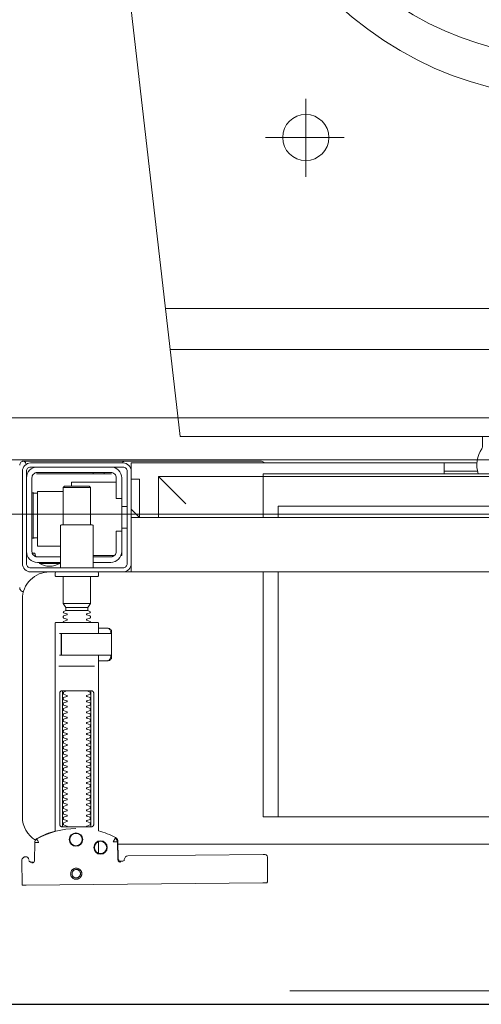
# Model space of a CAD drawing. Header units: millimetres. Extents: x 23192 to 177760, y -399809 to -79279.
# Tile 251 of 256: x 59356 to 59373, y -194641 to -194605. Entities that reach past the tile are written whole.
import ezdxf

# ---------------------------------------------------------------- set-up
doc = ezdxf.new("R2010")
doc.units = ezdxf.units.MM
doc.linetypes.add('DASHDOT', pattern=[25.4, 12.7, -6.35, 0, -6.35])
doc.layers.get('0').update_dxf_attribs({"lineweight": 0})
for name, color, linetype, lineweight in [('!! 0_ Istn-sciany', 3, 'Continuous', 30), ('!! 0_Osie', 1, 'DASHDOT', 13), ('!! 2 ZABUDOWA GK-MDF', 54, 'Continuous', 13), ('!! 2_wypos-sanitarne', 240, 'Continuous', 9), ('0-osie-liniA', 14, 'DASHDOT', 5)]:
    doc.layers.add(name, color=color, linetype=linetype, lineweight=lineweight)
doc.layers.add('!!_@ wypos sanit nd', color=7, linetype='Continuous', lineweight=0, plot=False)
doc.layers.add('Powierzchnia', color=140, linetype='Continuous', lineweight=5, plot=False)

# ---------------------------------------------------------------- blocks, each defined once
blk = doc.blocks.new('A$C5ec76950')
at = {"lineweight": 0}
for p, q in [((-142.1, 0), (142.1, 0)), ((142.1, 0), (171.53, -257.05)), ((-145.77, -32), (145.77, -32)), ((-147.48, -47), (147.48, -47)), ((95.9, -109.84), (95.9, -95.39)), ((95.9, -109.84), (81.8, -109.84)), ((95.9, -109.84), (110.73, -109.84)), ((95.9, -109.84), (95.9, -124.06))]:
    blk.add_line(p, q, dxfattribs=at)
blk.add_ellipse((95.9, -109.84), major_axis=(5.99, 5.99), ratio=1, start_param=5.497787, end_param=11.780972, dxfattribs=at)
for major_axis, ratio in [((0, -170), 0.823529), ((0, -155.45), 0.829092)]:
    blk.add_ellipse((0.54, -295), major_axis=major_axis, ratio=ratio, dxfattribs=at)
blk = doc.blocks.new('A$Cff2eaf8b')
for points in [[(0.16424, 0.07378), (0.16327, 0.07377), (0.16304, 0.07374), (0.16282, 0.07366), (0.16262, 0.07353), (0.16265, 0.07357), (0.16258, 0.07337), (0.16257, 0.07317, -0.157432), (0.16238, 0.07258), (0.1621, 0.07218, -0.241147), (0.16129, 0.07175), (0.1115, 0.07128), (0.11133, 0.07127), (0.11119, 0.07127), (0.11107, 0.07127), (0.11094, 0.07128), (0.11078, 0.0713), (0.11062, 0.07135), (0.11047, 0.07143), (0.11033, 0.07153), (0.11022, 0.07165), (0.11012, 0.07179), (0.11005, 0.07194), (0.11001, 0.0721), (0.10999, 0.07227), (0.10995, 0.08127), (0.11022, 0.08166)], [(0.19647, 0.0744), (0.19626, 0.07438), (0.19604, 0.0743), (0.19585, 0.07417), (0.19566, 0.07396, 0.132231), (0.19551, 0.07346), (0.19546, 0.06691)], [(0.19768, 0.0731, 0.415336), (0.19869, 0.07211)], [(0.19885, 0.07212), (0.19898, 0.07212), (0.19912, 0.07213), (0.19927, 0.07216), (0.1994, 0.07222), (0.19953, 0.07229), (0.19965, 0.07238), (0.19975, 0.07248), (0.20007, 0.07294, 0.158481), (0.20025, 0.07353)], [(0.18031, 0.06175, 0.125713), (0.19466, 0.06556, 0.121439), (0.19519, 0.06605, -0.262119), (0.2, 0.0575), (0.2, -0.0225, -0.414214), (0.19, -0.0325), (0.18751, -0.0325, 0.405519), (0.188, -0.032), (0.188, -0.0313, 0.414214), (0.1875, -0.0308), (0.1725, -0.0308, 0.414214), (0.172, -0.0313), (0.172, -0.032, 0.405519), (0.17249, -0.0325, 0.001664), (0.15993, -0.0325)], [(0.172, -0.00986), (0.172, -0.01366, 0.414214), (0.1722, -0.01386), (0.18462, -0.01386), (0.1878, -0.01386, 0.414214), (0.188, -0.01366), (0.188, 0.06267), (0.18885, 0.06292), (0.18969, 0.06319), (0.19052, 0.0635), (0.19134, 0.06382), (0.19215, 0.06417), (0.19295, 0.06454), (0.19374, 0.06494), (0.19456, 0.06538), (0.19464, 0.06544), (0.19473, 0.0655), (0.19481, 0.06557), (0.19488, 0.06564), (0.19495, 0.06572), (0.19502, 0.06581)], [(0.17647, 0.01114, 0.182836), (0.17636, 0.01123), (0.17515, 0.01163, 0.050055), (0.175, 0.0119), (0.175, 0.01218, 0.050055), (0.17515, 0.01244), (0.17636, 0.01285, 0.719897), (0.17636, 0.01323), (0.17515, 0.01363, 0.050055), (0.175, 0.0139), (0.175, 0.01418, 0.050055), (0.17515, 0.01444), (0.17636, 0.01485, 0.719897), (0.17636, 0.01523), (0.17515, 0.01563, 0.050055), (0.175, 0.0159), (0.175, 0.01618, 0.050055), (0.17515, 0.01644), (0.17636, 0.01685, 0.719897), (0.17636, 0.01723), (0.17515, 0.01763, 0.050055), (0.175, 0.0179), (0.175, 0.01818, 0.050055), (0.17515, 0.01844), (0.17636, 0.01885, 0.719897), (0.17636, 0.01923), (0.17515, 0.01963, 0.050055), (0.175, 0.0199), (0.175, 0.02018, 0.050055), (0.17515, 0.02044), (0.17636, 0.02085, 0.719897), (0.17636, 0.02123), (0.17515, 0.02163, 0.050055), (0.175, 0.0219), (0.175, 0.02218, 0.050055), (0.17515, 0.02244), (0.17636, 0.02285, 0.719897), (0.17636, 0.02323), (0.17515, 0.02363, 0.050055), (0.175, 0.0239), (0.175, 0.02418, 0.050055), (0.17515, 0.02444), (0.17636, 0.02485, 0.719897), (0.17636, 0.02523), (0.17515, 0.02563, 0.050055), (0.175, 0.0259), (0.175, 0.02618, 0.050055), (0.17515, 0.02644), (0.17636, 0.02685, 0.719897), (0.17636, 0.02723), (0.17515, 0.02763, 0.050055), (0.175, 0.0279), (0.175, 0.02818, 0.050055), (0.17515, 0.02844), (0.17636, 0.02885, 0.719897), (0.17636, 0.02923), (0.17515, 0.02963, 0.050055), (0.175, 0.0299), (0.175, 0.03018, 0.050055), (0.17515, 0.03044), (0.17636, 0.03085, 0.719897), (0.17636, 0.03123), (0.17515, 0.03163, 0.050055), (0.175, 0.0319), (0.175, 0.03218, 0.050055), (0.17515, 0.03244), (0.17636, 0.03285, 0.719897), (0.17636, 0.03323), (0.17515, 0.03363, 0.050055), (0.175, 0.0339), (0.175, 0.03418, 0.050055), (0.17515, 0.03444), (0.17636, 0.03485, 0.719897), (0.17636, 0.03523), (0.17515, 0.03563, 0.050055), (0.175, 0.0359), (0.175, 0.03618, 0.050055), (0.17515, 0.03644), (0.17636, 0.03685, 0.719897), (0.17636, 0.03723), (0.17515, 0.03763, 0.050055), (0.175, 0.0379), (0.175, 0.03818, 0.050055), (0.17515, 0.03844), (0.17636, 0.03885, 0.719897), (0.17636, 0.03923), (0.17515, 0.03963, 0.050055), (0.175, 0.0399), (0.175, 0.04018, 0.050055), (0.17515, 0.04044), (0.17636, 0.04085, 0.719897), (0.17636, 0.04123), (0.17515, 0.04163, 0.050055), (0.175, 0.0419), (0.175, 0.04218, 0.050055), (0.17515, 0.04244), (0.17636, 0.04285, 0.719897), (0.17636, 0.04323), (0.17515, 0.04363, 0.050055), (0.175, 0.0439), (0.175, 0.04418, 0.050055), (0.17515, 0.04444), (0.17636, 0.04485, 0.719897), (0.17636, 0.04523), (0.17515, 0.04563, 0.050055), (0.175, 0.0459), (0.175, 0.04618, 0.050055), (0.17515, 0.04644), (0.17636, 0.04685, 0.719897), (0.17636, 0.04723), (0.17515, 0.04763, 0.050055), (0.175, 0.0479), (0.175, 0.04818, 0.050055), (0.17515, 0.04844), (0.17636, 0.04885, 0.719897), (0.17636, 0.04923), (0.17515, 0.04963, 0.050055), (0.175, 0.0499), (0.175, 0.05018, 0.050055), (0.17515, 0.05044), (0.17636, 0.05085, 0.719897), (0.17636, 0.05123), (0.17515, 0.05163, 0.050055), (0.175, 0.0519), (0.175, 0.05218, 0.050055), (0.17515, 0.05244), (0.17636, 0.05285, 0.719897), (0.17636, 0.05323), (0.17515, 0.05363, 0.050055), (0.175, 0.0539), (0.175, 0.05418, 0.050055), (0.17515, 0.05444), (0.17636, 0.05485, 0.719897), (0.17636, 0.05523), (0.17515, 0.05563, 0.050055), (0.175, 0.0559), (0.175, 0.05618, 0.050055), (0.17515, 0.05644), (0.17636, 0.05685, 0.719897), (0.17636, 0.05723), (0.17515, 0.05763, 0.050055), (0.175, 0.0579), (0.175, 0.05818, 0.050055), (0.17515, 0.05844), (0.17636, 0.05885, 0.719897), (0.17636, 0.05923), (0.17515, 0.05963, 0.050055), (0.175, 0.0599), (0.175, 0.06018, 0.050055), (0.17515, 0.06044), (0.17636, 0.06085, 0.474594), (0.17647, 0.06114)], [(0.18353, 0.06114, 0.474594), (0.18364, 0.06085), (0.18485, 0.06044, 0.050055), (0.185, 0.06018), (0.185, 0.0599, 0.050055), (0.18485, 0.05963), (0.18364, 0.05923, 0.719897), (0.18364, 0.05885), (0.18485, 0.05844, 0.050055), (0.185, 0.05818), (0.185, 0.0579, 0.050055), (0.18485, 0.05763), (0.18364, 0.05723, 0.719897), (0.18364, 0.05685), (0.18485, 0.05644, 0.050055), (0.185, 0.05618), (0.185, 0.0559, 0.050055), (0.18485, 0.05563), (0.18364, 0.05523, 0.719897), (0.18364, 0.05485), (0.18485, 0.05444, 0.050055), (0.185, 0.05418), (0.185, 0.0539, 0.050055), (0.18485, 0.05363), (0.18364, 0.05323, 0.719897), (0.18364, 0.05285), (0.18485, 0.05244, 0.050055), (0.185, 0.05218), (0.185, 0.0519, 0.050055), (0.18485, 0.05163), (0.18364, 0.05123, 0.719897), (0.18364, 0.05085), (0.18485, 0.05044, 0.050055), (0.185, 0.05018), (0.185, 0.0499, 0.050055), (0.18485, 0.04963), (0.18364, 0.04923, 0.719897), (0.18364, 0.04885), (0.18485, 0.04844, 0.050055), (0.185, 0.04818), (0.185, 0.0479, 0.050055), (0.18485, 0.04763), (0.18364, 0.04723, 0.719897), (0.18364, 0.04685), (0.18485, 0.04644, 0.050055), (0.185, 0.04618), (0.185, 0.0459, 0.050055), (0.18485, 0.04563), (0.18364, 0.04523, 0.719897), (0.18364, 0.04485), (0.18485, 0.04444, 0.050055), (0.185, 0.04418), (0.185, 0.0439, 0.050055), (0.18485, 0.04363), (0.18364, 0.04323, 0.719897), (0.18364, 0.04285), (0.18485, 0.04244, 0.050055), (0.185, 0.04218), (0.185, 0.0419, 0.050055), (0.18485, 0.04163), (0.18364, 0.04123, 0.719897), (0.18364, 0.04085), (0.18485, 0.04044, 0.050055), (0.185, 0.04018), (0.185, 0.0399, 0.050055), (0.18485, 0.03963), (0.18364, 0.03923, 0.719897), (0.18364, 0.03885), (0.18485, 0.03844, 0.050055), (0.185, 0.03818), (0.185, 0.0379, 0.050055), (0.18485, 0.03763), (0.18364, 0.03723, 0.719897), (0.18364, 0.03685), (0.18485, 0.03644, 0.050055), (0.185, 0.03618), (0.185, 0.0359, 0.050055), (0.18485, 0.03563), (0.18364, 0.03523, 0.719897), (0.18364, 0.03485), (0.18485, 0.03444, 0.050055), (0.185, 0.03418), (0.185, 0.0339, 0.050055), (0.18485, 0.03363), (0.18364, 0.03323, 0.719897), (0.18364, 0.03285), (0.18485, 0.03244, 0.050055), (0.185, 0.03218), (0.185, 0.0319, 0.050055), (0.18485, 0.03163), (0.18364, 0.03123, 0.719897), (0.18364, 0.03085), (0.18485, 0.03044, 0.050055), (0.185, 0.03018), (0.185, 0.0299, 0.050055), (0.18485, 0.02963), (0.18364, 0.02923, 0.719897), (0.18364, 0.02885), (0.18485, 0.02844, 0.050055), (0.185, 0.02818), (0.185, 0.0279, 0.050055), (0.18485, 0.02763), (0.18364, 0.02723, 0.719897), (0.18364, 0.02685), (0.18485, 0.02644, 0.050055), (0.185, 0.02618), (0.185, 0.0259, 0.050055), (0.18485, 0.02563), (0.18364, 0.02523, 0.719897), (0.18364, 0.02485), (0.18485, 0.02444, 0.050055), (0.185, 0.02418), (0.185, 0.0239, 0.050055), (0.18485, 0.02363), (0.18364, 0.02323, 0.719897), (0.18364, 0.02285), (0.18485, 0.02244, 0.050055), (0.185, 0.02218), (0.185, 0.0219, 0.050055), (0.18485, 0.02163), (0.18364, 0.02123, 0.719897), (0.18364, 0.02085), (0.18485, 0.02044, 0.050055), (0.185, 0.02018), (0.185, 0.0199, 0.050055), (0.18485, 0.01963), (0.18364, 0.01923, 0.719897), (0.18364, 0.01885), (0.18485, 0.01844, 0.050055), (0.185, 0.01818), (0.185, 0.0179, 0.050055), (0.18485, 0.01763), (0.18364, 0.01723, 0.719897), (0.18364, 0.01685), (0.18485, 0.01644, 0.050055), (0.185, 0.01618), (0.185, 0.0159, 0.050055), (0.18485, 0.01563), (0.18364, 0.01523, 0.719897), (0.18364, 0.01485), (0.18485, 0.01444, 0.050055), (0.185, 0.01418), (0.185, 0.0139, 0.050055), (0.18485, 0.01363), (0.18364, 0.01323, 0.719897), (0.18364, 0.01285), (0.18485, 0.01244, 0.050055), (0.185, 0.01218), (0.185, 0.0119, 0.050055), (0.18485, 0.01163), (0.18364, 0.01123, 0.182836), (0.18353, 0.01114)], [(0.18575, -0.00966), (0.18575, -0.00207), (0.18572, -0.00196), (0.18564, -0.00189), (0.18554, -0.00186), (0.18565, -0.00188), (0.18573, -0.00194), (0.18577, -0.00204), (0.18577, -0.00966), (0.18574, -0.00977), (0.18566, -0.00984), (0.18547, -0.00986), (0.18558, -0.00981), (0.18563, -0.00966), (0.18563, -0.00206), (0.18557, -0.00191), (0.18547, -0.00186), (0.16743, -0.00186, 0.414214), (0.16723, -0.00206), (0.16723, -0.00966, 0.414214), (0.16743, -0.00986), (0.18547, -0.00986)], [(0.18555, -0.00986, 0.414213), (0.18575, -0.00966), (0.18575, -0.00207), (0.18575, -0.00966), (0.18572, -0.00977), (0.18564, -0.00984), (0.18554, -0.00986)], [(0.175, -0.01382), (0.175, -0.01406, -0.050055), (0.17515, -0.01432), (0.17636, -0.01473, -0.719897), (0.17636, -0.01511), (0.17515, -0.01552, -0.050055), (0.175, -0.01578), (0.175, -0.01606, -0.050055), (0.17515, -0.01632), (0.17636, -0.01673, -0.719897), (0.17636, -0.01711), (0.17515, -0.01752, -0.050055), (0.175, -0.01778), (0.1759, -0.0183), (0.1759, -0.01936), (0.175, -0.02092), (0.175, -0.0308)], [(0.185, -0.01382), (0.185, -0.01406, 0.050055), (0.18485, -0.01432), (0.18364, -0.01473, 0.719897), (0.18364, -0.01511), (0.18485, -0.01552, 0.050055), (0.185, -0.01578), (0.185, -0.01606, 0.050055), (0.18485, -0.01632), (0.18364, -0.01673, 0.719897), (0.18364, -0.01711), (0.18485, -0.01752, 0.050055), (0.185, -0.01778), (0.1841, -0.0183), (0.1841, -0.01936), (0.185, -0.02092), (0.185, -0.0308)], [(0.2001, -0.02534, 0.126559), (0.19961, -0.02525)], [(0.20099, -0.02671, 0.198909), (0.20055, -0.02564, 0.091301), (0.2001, -0.02534)], [(0.16379, -0.0385), (0.1635, -0.0385), (0.1635, -0.04, -0.414214), (0.1675, -0.036), (0.174, -0.036)], [(0.174, -0.034), (0.174, -0.0493, 0.414214), (0.1745, -0.0498), (0.1855, -0.0498, 0.414214), (0.186, -0.0493), (0.186, -0.034)], [(0.19375, -0.03562, 0.119096), (0.19, -0.03454, 0.119096), (0.18625, -0.03562)], [(0.19375, -0.036), (0.19375, -0.03562), (0.18625, -0.03562), (0.18625, -0.036), (0.1945, -0.036, -0.414214), (0.1985, -0.04)], [(0.174, -0.038), (0.1675, -0.038, 0.414214), (0.1655, -0.04), (0.1655, -0.0475), (0.1635, -0.0475), (0.1635, -0.067, 0.414214), (0.1675, -0.071)], [(0.1635, -0.0595), (0.1655, -0.0595), (0.1655, -0.067, 0.414214), (0.1675, -0.069), (0.1945, -0.069, 0.414214), (0.1965, -0.067), (0.1965, -0.04, 0.414214), (0.1945, -0.038), (0.186, -0.038)], [(0.1945, -0.04497), (0.19515, -0.04496), (0.19542, -0.04496), (0.1956, -0.04496), (0.19566, -0.04496, 0.116465), (0.19589, -0.0449), (0.196, -0.04485), (0.196, -0.06155), (0.19589, -0.0615, 0.116465), (0.19566, -0.06144), (0.19542, -0.06144), (0.19515, -0.06144), (0.1945, -0.06143)], [(-0.04, -0.0685), (-0.03255, -0.0685, 0.236962), (-0.03118, -0.07775, -0.154353), (-0.031, -0.07832), (-0.031, -0.08218), (0.031, -0.08218), (0.031, -0.07832, -0.154353), (0.03118, -0.07775, 0.236962), (0.03255, -0.0685), (0.04, -0.0685)], [(0.1945, -0.071, 0.414214), (0.1985, -0.067)], [(0.1987, -0.07216, 0.000114), (0.1987, -0.07216, 0.517015), (0.20003, -0.07309), (0.19993, -0.07313), (0.19983, -0.07315), (0.19971, -0.07318), (0.19958, -0.07319), (0.19948, -0.07319), (0.19903, -0.07319), (0.19841, -0.07319), (0.19771, -0.07319), (0.16427, -0.07319), (0.16392, -0.07319), (0.16356, -0.07319), (0.16323, -0.07319), (0.16293, -0.07319), (0.16269, -0.07319), (0.16249, -0.07319), (0.16236, -0.07319)], [(0.2001, -0.07306, 0.091301), (0.20055, -0.07276, 0.198909), (0.20099, -0.0717)], [(0.11124, -0.0725), (0.11142, -0.07274), (0.11165, -0.07293), (0.11192, -0.07308), (0.1122, -0.07317), (0.1125, -0.0732), (0.1623, -0.0732, 0.326231), (0.16325, -0.0725)]]:
    blk.add_lwpolyline(points, format="xyb")
for points in [[(0.19864, 0.08252), (0.11173, 0.08169)], [(0.20013, 0.08252), (0.20025, 0.07353)], [(0.16386, 0.07389), (0.16409, 0.07384), (0.16425, 0.07378), (0.1644, 0.07368), (0.16452, 0.07356), (0.16463, 0.07342), (0.16471, 0.07326), (0.16476, 0.07309), (0.16478, 0.07292), (0.16496, 0.06636), (0.16497, 0.06624), (0.16498, 0.06614), (0.165, 0.06604), (0.16503, 0.06594), (0.16507, 0.06584), (0.16511, 0.06575), (0.16516, 0.06566), (0.16521, 0.06557), (0.16527, 0.06549), (0.16534, 0.0654), (0.16542, 0.06533), (0.1655, 0.06526), (0.16558, 0.06519), (0.16567, 0.06513), (0.16576, 0.06508), (0.16651, 0.0647), (0.16726, 0.06433), (0.16803, 0.06399), (0.16881, 0.06367), (0.1696, 0.06337), (0.17039, 0.06309), (0.17119, 0.06284), (0.172, 0.0626), (0.172, -0.00186)], [(0.1651, 0.06653), (0.16492, 0.07312), (0.1649, 0.07329), (0.16485, 0.07345), (0.16478, 0.07361), (0.16467, 0.07374), (0.16455, 0.07386), (0.16441, 0.07396), (0.16425, 0.07403), (0.16409, 0.07408), (0.16391, 0.07409)], [(0.19757, 0.07355), (0.19749, 0.07368), (0.19738, 0.0738), (0.19726, 0.0739), (0.19713, 0.07399), (0.19698, 0.07405), (0.19683, 0.07408), (0.19667, 0.07409), (0.19577, 0.07408)], [(0.172, 0.07087), (0.172, 0.06656)], [(0.16493, 0.0675), (-0.16477, 0.0675)], [(0.17483, 0.06014), (0.17483, 0.01214)], [(0.18523, 0.01214), (0.18523, 0.06014)], [(-0.11847, -0.0325), (-0.11847, 0.0575), (0.11153, 0.0575), (0.11153, -0.0325)], [(0.10602, 0.0575), (0.10602, -0.0325)], [(0.16811, -0.00015), (0.16776, -0.00056), (0.16776, -0.00022), (0.16779, -0.00011), (0.16786, -0.00004), (0.16797, 0), (0.1681, 0.00001), (0.16822, 0.00001), (0.16841, 0.00003), (0.16887, 0.00014), (0.172, 0.00014)], [(0.16848, 0.00006), (0.16856, 0.00012), (0.16876, 0.00014)], [(0.18662, 0.00214), (0.17345, 0.00214)], [(0.16732, -0.0019), (0.16732, -0.00074), (0.16736, -0.00062), (0.16746, -0.00054), (0.16767, -0.00049)], [(0.16751, -0.00165), (0.16754, -0.00139), (0.16766, -0.00086)], [(0.17371, -0.00186), (0.18481, -0.00186), (0.18637, -0.00186)], [(0.16767, -0.01124), (0.16755, -0.01122), (0.16746, -0.01119), (0.16737, -0.01112), (0.16732, -0.01098), (0.16732, -0.00983)], [(0.16766, -0.01087), (0.16754, -0.01033), (0.16751, -0.01008)], [(0.18558, -0.00986), (0.18637, -0.00986)], [(0.172, -0.01186), (0.16887, -0.01186), (0.16841, -0.01176), (0.16831, -0.01174), (0.16819, -0.01174), (0.16806, -0.01173), (0.16794, -0.01172), (0.16783, -0.01166), (0.16776, -0.01151), (0.16776, -0.01117), (0.16811, -0.01157)], [(0.16876, -0.01186), (0.16866, -0.01186), (0.16848, -0.01178)], [(0.185, -0.02092), (0.175, -0.02092)], [(0.1759, -0.0183), (0.1841, -0.0183)], [(0.1841, -0.01936), (0.1759, -0.01936)], [(0.19962, -0.02522), (0.19976, -0.02523), (0.19987, -0.02526), (0.20001, -0.0253)], [(-0.16, -0.0355), (-0.16, -0.0325), (0.16, -0.0325), (0.16, -0.0355)], [(0.16, -0.0485), (0.16, -0.0365)], [(0.174, -0.0385), (0.16618, -0.0385)], [(0.167, -0.03806), (0.16693, -0.03815), (0.16687, -0.03825), (0.16681, -0.03837), (0.16675, -0.0385)], [(0.19499, -0.03806), (0.19506, -0.03814), (0.19512, -0.03823), (0.19517, -0.03833), (0.19521, -0.03842), (0.19525, -0.03853), (0.19528, -0.03863), (0.19531, -0.03874), (0.19533, -0.03885), (0.19535, -0.03896), (0.19537, -0.03907), (0.19538, -0.03917), (0.19539, -0.03927), (0.19537, -0.03937), (0.19547, -0.0394), (0.19557, -0.0394), (0.19567, -0.0394), (0.19578, -0.0394), (0.19589, -0.0394), (0.19612, -0.0394), (0.19616, -0.0393), (0.19615, -0.03919), (0.19613, -0.03907), (0.19609, -0.03894), (0.19605, -0.03882), (0.19594, -0.03861)], [(0.1635, -0.0475), (0.1635, -0.04)], [(0.186, -0.042), (0.1945, -0.042), (0.1945, -0.062), (0.185, -0.062)], [(0.19591, -0.04489), (0.19602, -0.04489), (0.19615, -0.04489), (0.19632, -0.04489), (0.1965, -0.04489)], [(0.1615, -0.0485), (0.1635, -0.0485)], [(0.175, -0.0498), (0.175, -0.06346), (0.1755, -0.06396), (0.1845, -0.06396), (0.185, -0.06346), (0.185, -0.0498)], [(0.16, -0.0555), (0.157, -0.0525), (0.16, -0.0525), (-0.16, -0.0525), (-0.157, -0.0525), (-0.16, -0.0555)], [(0.10602, -0.0525), (0.10602, -0.05658), (-0.11847, -0.05658)], [(0.11153, -0.0525), (0.11153, -0.0675), (0.15, -0.0675)], [(0.14, -0.0575), (0.15, -0.0675), (0.15, -0.0525)], [(0.16, -0.0665), (0.157, -0.0665), (0.157, -0.0525)], [(0.1615, -0.0565), (0.1635, -0.0565)], [(0.1655, -0.0655), (0.182, -0.0655), (0.182, -0.06396)], [(0.185, -0.06346), (0.175, -0.06346)], [(0.1965, -0.06151), (0.19632, -0.06151), (0.19615, -0.06151), (0.19602, -0.06151), (0.19591, -0.06151)], [(0.045, -0.0685), (0.045, -0.0725)], [(0.16721, -0.0685), (0.19466, -0.0685), (0.19478, -0.0685)], [(0.17, -0.069), (0.17, -0.0685)], [(0.174, -0.069), (0.174, -0.0685)], [(0.03283, -0.0695), (0.045, -0.0695)], [(0.16, -0.0695), (0.16, -0.0725), (0.03305, -0.0725)]]:
    blk.add_lwpolyline(points)
for points in [[(0.18024, 0.0763), (0.18044, 0.07631), (0.18064, 0.07634), (0.18083, 0.07639), (0.18102, 0.07646), (0.1812, 0.07655), (0.18138, 0.07665), (0.18154, 0.07677), (0.18168, 0.07691), (0.18182, 0.07706), (0.18193, 0.07722), (0.18204, 0.0774), (0.18212, 0.07758), (0.18219, 0.07777), (0.18223, 0.07796), (0.18226, 0.07816), (0.18227, 0.07836), (0.18226, 0.07857), (0.18223, 0.07876), (0.18217, 0.07896), (0.18211, 0.07915), (0.18202, 0.07933), (0.18191, 0.0795), (0.18179, 0.07966), (0.18165, 0.07981), (0.1815, 0.07994), (0.18134, 0.08006), (0.18117, 0.08016), (0.18099, 0.08024), (0.1808, 0.08031), (0.1806, 0.08036), (0.1804, 0.08038), (0.1802, 0.08039), (0.18, 0.08038), (0.1798, 0.08035), (0.17961, 0.0803), (0.17942, 0.08023), (0.17924, 0.08014), (0.17907, 0.08004), (0.17891, 0.07992), (0.17876, 0.07978), (0.17863, 0.07963), (0.17851, 0.07947), (0.17841, 0.07929), (0.17832, 0.07911), (0.17826, 0.07892), (0.17821, 0.07872), (0.17818, 0.07853), (0.17817, 0.07832), (0.17819, 0.07812), (0.17822, 0.07793), (0.17827, 0.07773), (0.17834, 0.07754), (0.17842, 0.07736), (0.17853, 0.07719), (0.17865, 0.07703), (0.17879, 0.07688), (0.17894, 0.07675), (0.1791, 0.07663), (0.17927, 0.07653), (0.17946, 0.07645), (0.17965, 0.07638), (0.17984, 0.07633), (0.18004, 0.07631)], [(0.18023, 0.07679), (0.18038, 0.0768), (0.18053, 0.07682), (0.18068, 0.07686), (0.18082, 0.07691), (0.18096, 0.07698), (0.18109, 0.07706), (0.18121, 0.07715), (0.18132, 0.07725), (0.18143, 0.07737), (0.18151, 0.07749), (0.18159, 0.07762), (0.18166, 0.07776), (0.18171, 0.0779), (0.18174, 0.07805), (0.18176, 0.0782), (0.18177, 0.07835), (0.18176, 0.0785), (0.18174, 0.07866), (0.1817, 0.0788), (0.18164, 0.07895), (0.18158, 0.07908), (0.1815, 0.07921), (0.18141, 0.07933), (0.1813, 0.07944), (0.18119, 0.07955), (0.18107, 0.07964), (0.18093, 0.07971), (0.1808, 0.07978), (0.18065, 0.07983), (0.18051, 0.07986), (0.18036, 0.07988), (0.1802, 0.07989), (0.18005, 0.07988), (0.1799, 0.07986), (0.17975, 0.07982), (0.17961, 0.07976), (0.17947, 0.0797), (0.17935, 0.07962), (0.17922, 0.07953), (0.17911, 0.07942), (0.17901, 0.07931), (0.17892, 0.07919), (0.17884, 0.07906), (0.17878, 0.07892), (0.17873, 0.07877), (0.1787, 0.07863), (0.17867, 0.07848), (0.17867, 0.07832), (0.17868, 0.07817), (0.1787, 0.07802), (0.17874, 0.07787), (0.17879, 0.07773), (0.17886, 0.07759), (0.17894, 0.07746), (0.17903, 0.07734), (0.17913, 0.07723), (0.17925, 0.07713), (0.17937, 0.07704), (0.1795, 0.07696), (0.17964, 0.0769), (0.17978, 0.07685), (0.17993, 0.07682), (0.18008, 0.07679)], [(0.16587, 0.06536), (0.16582, 0.06538), (0.16577, 0.06542), (0.16573, 0.06545), (0.16568, 0.06549), (0.16563, 0.06553), (0.16558, 0.06558), (0.16553, 0.06563), (0.16548, 0.06568), (0.16544, 0.06573), (0.1654, 0.06579), (0.16536, 0.06585), (0.16532, 0.06591), (0.16529, 0.06597), (0.16526, 0.06603), (0.16523, 0.0661), (0.16521, 0.06616), (0.16519, 0.06623), (0.16517, 0.06629), (0.16515, 0.06636), (0.16514, 0.06642), (0.16514, 0.06648), (0.16513, 0.06654), (0.16513, 0.06659), (0.16518, 0.06661), (0.16643, 0.06666), (0.16648, 0.06666), (0.16654, 0.06666), (0.16659, 0.06668), (0.16664, 0.06665), (0.16661, 0.06661), (0.16658, 0.06656), (0.16655, 0.06651), (0.16652, 0.06645), (0.16594, 0.06536)], [(0.18533, 0.06114), (0.18541, 0.06113), (0.1855, 0.06112), (0.18559, 0.06111), (0.18567, 0.06108), (0.18575, 0.06105), (0.18583, 0.06101), (0.18591, 0.06096), (0.18597, 0.0609), (0.18604, 0.06084), (0.18609, 0.06076), (0.18615, 0.06068), (0.18619, 0.06058), (0.18623, 0.06048), (0.18625, 0.06037), (0.18627, 0.06025), (0.18628, 0.06014), (0.18628, 0.01214), (0.18627, 0.01202), (0.18625, 0.01191), (0.18623, 0.0118), (0.18619, 0.01169), (0.18615, 0.0116), (0.18609, 0.01151), (0.18604, 0.01144), (0.18597, 0.01137), (0.18591, 0.01131), (0.18583, 0.01126), (0.18575, 0.01122), (0.18567, 0.01119), (0.18559, 0.01117), (0.1855, 0.01115), (0.18541, 0.01114), (0.18533, 0.01114), (0.17475, 0.01114), (0.17466, 0.01114), (0.17457, 0.01115), (0.17449, 0.01117), (0.1744, 0.01119), (0.17432, 0.01122), (0.17424, 0.01126), (0.17416, 0.01131), (0.17409, 0.01137), (0.17403, 0.01144), (0.17397, 0.01151), (0.17392, 0.0116), (0.17387, 0.01169), (0.17384, 0.0118), (0.17381, 0.01191), (0.17379, 0.01202), (0.17379, 0.01214), (0.17379, 0.06014), (0.17379, 0.06025), (0.17381, 0.06037), (0.17384, 0.06048), (0.17387, 0.06058), (0.17392, 0.06068), (0.17397, 0.06076), (0.17403, 0.06084), (0.17409, 0.0609), (0.17416, 0.06096), (0.17424, 0.06101), (0.17432, 0.06105), (0.1744, 0.06108), (0.17449, 0.06111), (0.17457, 0.06112), (0.17466, 0.06113), (0.17475, 0.06114)], [(-0.11847, -0.0685), (0.11153, -0.0685), (0.11153, -0.0675), (-0.11847, -0.0675)]]:
    blk.add_lwpolyline(points, close=True)
for points in [[(0.19546, 0.0669), (0.19546, 0.0669), (0.19546, 0.0669), (0.19546, 0.06691), (0.19546, 0.06691), (0.19546, 0.06691), (0.19546, 0.06691), (0.19546, 0.06691), (0.19546, 0.06691), (0.19546, 0.06691), (0.19546, 0.06691), (0.19546, 0.06691), (0.19546, 0.06691), (0.19546, 0.06691), (0.19546, 0.06691), (0.19546, 0.06691), (0.19546, 0.06691), (0.19546, 0.06691), (0.19546, 0.06691), (0.19546, 0.06691), (0.19546, 0.0669), (0.19546, 0.0669), (0.19546, 0.0669), (0.19546, 0.0669), (0.19546, 0.0669), (0.19546, 0.0669), (0.19546, 0.0669), (0.19546, 0.0669), (0.19546, 0.0669), (0.19546, 0.0669), (0.19546, 0.0669), (0.19546, 0.0669), (0.19546, 0.0669), (0.19546, 0.0669), (0.19546, 0.0669), (0.19546, 0.0669), (0.19545, 0.0669), (0.19545, 0.06691), (0.19545, 0.06691), (0.19545, 0.06691), (0.19545, 0.06691), (0.19545, 0.06691), (0.19545, 0.06691), (0.19545, 0.06691), (0.19545, 0.06691), (0.19544, 0.06691), (0.19544, 0.06691), (0.19544, 0.0669), (0.19544, 0.0669), (0.19544, 0.0669), (0.19543, 0.0669), (0.19543, 0.0669), (0.19543, 0.0669), (0.19543, 0.0669), (0.19543, 0.0669), (0.19543, 0.0669), (0.19543, 0.0669), (0.19542, 0.0669), (0.19542, 0.0669), (0.19542, 0.0669), (0.19542, 0.0669), (0.19542, 0.0669), (0.19541, 0.0669), (0.19541, 0.0669), (0.19541, 0.0669), (0.19541, 0.0669), (0.19541, 0.0669), (0.1954, 0.0669), (0.1954, 0.0669), (0.1954, 0.0669), (0.19539, 0.0669), (0.19539, 0.0669), (0.19539, 0.0669), (0.19537, 0.06691), (0.19537, 0.06691), (0.19537, 0.06691), (0.19536, 0.06691), (0.19536, 0.06691), (0.19535, 0.06691), (0.19535, 0.06691), (0.19534, 0.06691), (0.19534, 0.06691), (0.19533, 0.06691), (0.19533, 0.06691), (0.19532, 0.06691), (0.19532, 0.06691), (0.19531, 0.06691), (0.19531, 0.06691), (0.1953, 0.06691), (0.19529, 0.06691), (0.19529, 0.06691), (0.19528, 0.06691), (0.19527, 0.06691), (0.19527, 0.06691), (0.19526, 0.06691), (0.19525, 0.06691), (0.19524, 0.06691), (0.19523, 0.06691), (0.19523, 0.06691), (0.19522, 0.06691), (0.19521, 0.06691), (0.1952, 0.06691), (0.19519, 0.06691), (0.19518, 0.06691), (0.19517, 0.06691), (0.19516, 0.06691), (0.19515, 0.06691), (0.19514, 0.06691), (0.19513, 0.06691), (0.19512, 0.06691), (0.19511, 0.06691), (0.1951, 0.06691), (0.19509, 0.06691), (0.19508, 0.06691), (0.19507, 0.06691), (0.19506, 0.06691), (0.19505, 0.06691), (0.19504, 0.06691), (0.19503, 0.06691), (0.19502, 0.06691), (0.19501, 0.06691), (0.19499, 0.06691), (0.19498, 0.06691), (0.19497, 0.06691), (0.19496, 0.06691), (0.19495, 0.06691), (0.19494, 0.06692), (0.19492, 0.06692), (0.19491, 0.06692), (0.1949, 0.06692), (0.19489, 0.06692), (0.19487, 0.06692), (0.19486, 0.06692), (0.19485, 0.06692), (0.19484, 0.06692), (0.19482, 0.06692), (0.19481, 0.06692), (0.19469, 0.06692), (0.19464, 0.06692), (0.19459, 0.06692), (0.19456, 0.06692), (0.19453, 0.06692), (0.19451, 0.06692), (0.19448, 0.06692), (0.19445, 0.06692), (0.19443, 0.06692), (0.1944, 0.06692), (0.19438, 0.06692), (0.19435, 0.06692), (0.19433, 0.06692), (0.1943, 0.06692), (0.19428, 0.06692), (0.19427, 0.06692), (0.19425, 0.06692), (0.19423, 0.06692), (0.19422, 0.06692), (0.19421, 0.06692), (0.19419, 0.06692), (0.19418, 0.06692), (0.19418, 0.06692), (0.19417, 0.06692), (0.19416, 0.06692), (0.19416, 0.06692), (0.19415, 0.06692), (0.19415, 0.06693), (0.19414, 0.06693), (0.19414, 0.06693), (0.19413, 0.06693), (0.19413, 0.06693), (0.19412, 0.06693), (0.19412, 0.06693), (0.19411, 0.06693), (0.19411, 0.06693), (0.19411, 0.06692), (0.1941, 0.06692), (0.1941, 0.06692), (0.1941, 0.06692), (0.19409, 0.06692), (0.19409, 0.06692), (0.19409, 0.06692), (0.19408, 0.06692), (0.19408, 0.06692), (0.19408, 0.06692), (0.19407, 0.06692), (0.19407, 0.06692), (0.19406, 0.06692), (0.19406, 0.06692), (0.19406, 0.06692), (0.19406, 0.06692), (0.19405, 0.06692), (0.19405, 0.06692), (0.19405, 0.06692), (0.19405, 0.06692), (0.19404, 0.06693), (0.19404, 0.06693), (0.19404, 0.06693), (0.19403, 0.06693), (0.19403, 0.06693), (0.19402, 0.06693), (0.19402, 0.06694), (0.19402, 0.06694), (0.19401, 0.06694), (0.19401, 0.06694), (0.19401, 0.06694), (0.194, 0.06694), (0.194, 0.06694), (0.194, 0.06694), (0.194, 0.06694), (0.194, 0.06694), (0.194, 0.06694), (0.19399, 0.06694), (0.19399, 0.06694), (0.19399, 0.06694), (0.19399, 0.06694), (0.19399, 0.06694), (0.19399, 0.06694), (0.19399, 0.06694), (0.19398, 0.06694), (0.19398, 0.06694), (0.19398, 0.06694), (0.19398, 0.06693), (0.19398, 0.06693), (0.19397, 0.06693), (0.19397, 0.06693), (0.19397, 0.06693), (0.19397, 0.06693), (0.19397, 0.06692), (0.19397, 0.06692), (0.19397, 0.06692), (0.19397, 0.06692), (0.19397, 0.06692), (0.19397, 0.06691), (0.19397, 0.06691), (0.19397, 0.06691), (0.19397, 0.06691), (0.19397, 0.0669), (0.19397, 0.0669), (0.19397, 0.0669), (0.19397, 0.0669), (0.19397, 0.0669), (0.19397, 0.06689), (0.19397, 0.06689), (0.19397, 0.06689), (0.19397, 0.06689), (0.19397, 0.06689), (0.19397, 0.06688), (0.19397, 0.06688), (0.19398, 0.06688), (0.19398, 0.06688), (0.19398, 0.06688), (0.19398, 0.06687), (0.19399, 0.06687), (0.19399, 0.06687), (0.19399, 0.06687), (0.194, 0.06686), (0.194, 0.06686), (0.19401, 0.06685), (0.19401, 0.06685), (0.19401, 0.06685), (0.19402, 0.06684), (0.19402, 0.06684), (0.19402, 0.06684), (0.19402, 0.06683), (0.19403, 0.06683), (0.19403, 0.06683), (0.19403, 0.06682), (0.19403, 0.06682), (0.19403, 0.06682), (0.19403, 0.06681), (0.19403, 0.06681), (0.19404, 0.06681), (0.19404, 0.06681), (0.19404, 0.0668), (0.19404, 0.0668), (0.19404, 0.0668), (0.19404, 0.06679), (0.19405, 0.06679), (0.19405, 0.06679), (0.19405, 0.06678), (0.19405, 0.06678), (0.19405, 0.06677), (0.19406, 0.06677), (0.19406, 0.06677), (0.19406, 0.06676), (0.19406, 0.06676), (0.19407, 0.06675), (0.19407, 0.06675), (0.19407, 0.06674), (0.19408, 0.06673), (0.19408, 0.06672), (0.19409, 0.06671), (0.1941, 0.0667), (0.1941, 0.06669), (0.19411, 0.06668), (0.19412, 0.06666), (0.19414, 0.06663), (0.19416, 0.06659), (0.19418, 0.06655), (0.19419, 0.06653), (0.1942, 0.06652), (0.19421, 0.0665), (0.19422, 0.06648), (0.19423, 0.06646), (0.19433, 0.06627), (0.19434, 0.06626), (0.19435, 0.06624), (0.19436, 0.06622), (0.19437, 0.06621), (0.19438, 0.06619), (0.19439, 0.06618), (0.1944, 0.06616), (0.1944, 0.06614), (0.19441, 0.06613), (0.19442, 0.06611), (0.19443, 0.0661), (0.19444, 0.06608), (0.19445, 0.06607), (0.19445, 0.06605), (0.19446, 0.06604), (0.19447, 0.06603), (0.19448, 0.06601), (0.19448, 0.066), (0.19449, 0.06598), (0.1945, 0.06597), (0.19451, 0.06596), (0.19451, 0.06595), (0.19452, 0.06593), (0.19453, 0.06592), (0.19453, 0.06591), (0.19454, 0.0659), (0.19455, 0.06588), (0.19455, 0.06587), (0.19456, 0.06586), (0.19457, 0.06585), (0.19457, 0.06584), (0.19458, 0.06583), (0.19458, 0.06582), (0.19459, 0.06581), (0.19459, 0.0658), (0.1946, 0.06579), (0.1946, 0.06578), (0.19461, 0.06577), (0.19461, 0.06576), (0.19462, 0.06575), (0.19462, 0.06574), (0.19463, 0.06573), (0.19463, 0.06572), (0.19464, 0.06572), (0.19464, 0.06571), (0.19464, 0.0657), (0.19465, 0.06569), (0.19465, 0.06569), (0.19466, 0.06568), (0.19466, 0.06567), (0.19466, 0.06567), (0.19467, 0.06566), (0.19467, 0.06566), (0.19467, 0.06565), (0.19467, 0.06565), (0.19468, 0.06564), (0.19468, 0.06564), (0.19468, 0.06564), (0.19468, 0.06563), (0.19468, 0.06563), (0.19468, 0.06563), (0.19468, 0.06563), (0.19468, 0.06563), (0.19468, 0.06562), (0.19469, 0.06562), (0.19469, 0.06562), (0.19469, 0.06562), (0.19469, 0.06562), (0.19469, 0.06562), (0.19469, 0.06562), (0.19469, 0.06561), (0.19469, 0.06561), (0.19469, 0.06561), (0.19469, 0.06561), (0.19469, 0.06561), (0.19469, 0.06561), (0.19469, 0.06561), (0.19469, 0.06561), (0.19469, 0.06561), (0.19469, 0.06561), (0.19469, 0.06561), (0.19469, 0.06561), (0.19469, 0.06561), (0.19469, 0.06561), (0.19469, 0.06561), (0.19469, 0.06561), (0.19469, 0.0656), (0.19469, 0.0656), (0.19469, 0.0656), (0.19469, 0.0656), (0.19469, 0.0656), (0.19469, 0.0656), (0.19468, 0.0656), (0.19468, 0.0656), (0.19468, 0.0656), (0.19468, 0.0656), (0.19468, 0.0656), (0.19468, 0.0656), (0.19468, 0.0656), (0.19469, 0.0656), (0.19469, 0.0656), (0.19469, 0.0656), (0.19469, 0.0656), (0.19469, 0.0656), (0.19469, 0.0656), (0.19469, 0.0656), (0.19469, 0.0656), (0.19469, 0.0656), (0.19469, 0.0656), (0.19469, 0.0656), (0.19469, 0.0656, 0.269557)], [(0.16, -0.0695), (0.16, -0.0355, -0.414214), (0.163, -0.0325), (0.197, -0.0325, -0.414214), (0.2, -0.0355), (0.2, -0.0695, -0.414214), (0.197, -0.0725), (0.163, -0.0725, -0.414214)], [(0.1985, -0.0355), (0.1985, -0.0695, -0.414214), (0.197, -0.071), (0.163, -0.071, -0.414214), (0.1615, -0.0695), (0.1615, -0.0355, -0.414214), (0.163, -0.034), (0.197, -0.034, -0.414214)]]:
    blk.add_lwpolyline(points, format="xyb", close=True)
for centre, radius in [((0.17128, 0.06872), 0.00247), ((0.17128, 0.06871), 0.00227), ((0.18031, 0.0658), 0.00247), ((0.18031, 0.0658), 0.00227)]:
    blk.add_circle(centre, radius)
for centre, major_axis, ratio, start_param, end_param in [((0.11145, 0.08128), (-0.0015, -0.00001), 0.008666, 6.276938, 6.283143), ((0.11172, 0.08167), (0.0015, 0.00001), 0.008666, 1.564549, 3.135353), ((0.19863, 0.08251), (0.0015, 0.00001), 0.008666, 0.000034, 1.564556), ((0.16326, 0.07477), (0.00001, -0.001), 0.006244, 0, 0.008667), ((0.19846, 0.074), (-0.000892, -0.000453), 0.001081, 6.273741, 6.283185), ((0.19868, 0.07311), (-0.001, -0.00001), 0.00236, 6.276941, 6.283185), ((0.19875, 0.07351), (0.0015, 0.00002), 0.011557, 6.27692, 6.283202), ((0.19849, 0.07212), (0.000501, 0.000005), 0.008666, 5.12776, 5.491123), ((0.19868, 0.07311), (0.000013, -0.001), 0.403131, 6.273715, 6.283185), ((0.19883, 0.07312), (0.000018, -0.001), 0.702652, 6.271005, 6.283185), ((0.18031, 0.06225), (0.000005, -0.0005), 0.006244, 0, 0.008667), ((0.17484, 0.06014), (0, 0.001), 0.006244, 0, 1.570796), ((0.18524, 0.06014), (0, -0.001), 0.006244, 3.141593, 4.712389), ((0.17484, 0.01214), (0, -0.001), 0.006244, 4.712389, 6.283185), ((0.18524, 0.01214), (0, -0.001), 0.006244, 4.712389, 6.283185), ((0.16768, -0.00069), (-0.000013, 0.0002), 0.199357, 6.276703, 6.276744), ((0.16768, -0.01104), (-0.000013, -0.0002), 0.199357, 0.006339, 0.00638)]:
    blk.add_ellipse(centre, major_axis=major_axis, ratio=ratio, start_param=start_param, end_param=end_param)
blk = doc.blocks.new('BLOK OSI')
at = {"layer": '0-osie-liniA', "ltscale": 5}
blk.add_lwpolyline([(48639.25763, -194702.0883), (55442.2848, -194702.0883)], dxfattribs=at)

msp = doc.modelspace()

# ---------------------------------------------------------------- linework, layer by layer
at = {"layer": '!! 0_ Istn-sciany'}
msp.add_lwpolyline([(59317.56735, -194641.12813), (59477.56735, -194641.12813)], dxfattribs=at)
at = {"layer": '!! 2 ZABUDOWA GK-MDF'}
for points in [[(59317.56735, -194621.12813), (59418.56735, -194621.12813)], [(59317.56735, -194623.12813), (59418.56735, -194623.12813)]]:
    msp.add_lwpolyline(points, dxfattribs=at)
at = {"layer": 'Powierzchnia'}
msp.add_lwpolyline([(59317.56735, -194619.5883), (59520.56735, -194619.5883), (59520.56735, -194556.5883), (59629.56735, -194556.5883), (59629.56735, -194351.5883), (59317.56735, -194351.5883)], close=True, dxfattribs=at)

# ---------------------------------------------------------------- block references
at = {"layer": '!! 0_Osie'}
msp.add_blockref('BLOK OSI', (8819.85593, 61.46017), dxfattribs=at)
at = {"layer": '!! 2_wypos-sanitarne', "xscale": 0.1, "yscale": 0.1, "zscale": 0.1, "rotation": 180}
msp.add_blockref('A$C5ec76950', (59375.78963, -194620.27968), dxfattribs=at)
at = {"layer": '!!_@ wypos sanit nd', "xscale": 100, "yscale": 100, "zscale": 100, "rotation": 180}
msp.add_blockref('A$Cff2eaf8b', (59375.78963, -194628.49768), dxfattribs=at)

doc.saveas('drawing.dxf')
